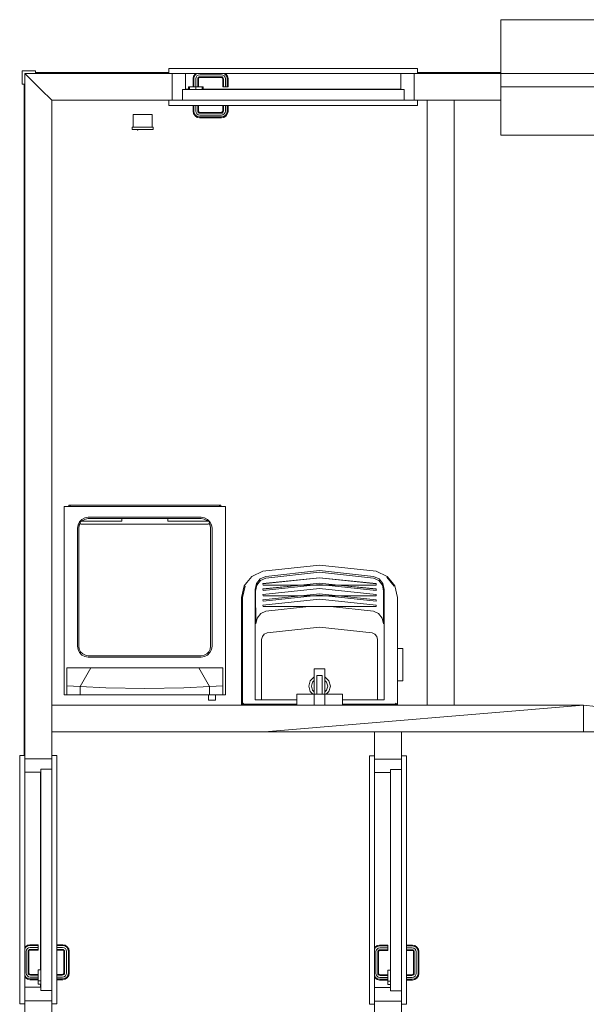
# Model space of a CAD drawing. Header units: millimetres. Extents: x 659 to 1031, y -73 to 11.
# Tile 58 of 141: x 722.97 to 727.18, y -12.93 to -5.6. Entities that reach past the tile are written whole.
import ezdxf

# ---------------------------------------------------------------- set-up
doc = ezdxf.new("R2010")
doc.units = ezdxf.units.MM
doc.header["$MEASUREMENT"] = 0
for name, color, linetype, lineweight in [('IFC-Elemento construtivo genérico-Contorno', 253, 'Continuous', 5), ('IFC-Elemento de distribuição-Contorno', 253, 'Continuous', 5), ('IFC-Janela-Contorno', 142, 'Continuous', 5), ('IFC-Parede padrão-Contorno', 44, 'Continuous', 5), ('IFC-Pilar-Contorno', 83, 'Continuous', 5), ('IFC-Porta-Contorno', 142, 'Continuous', 5), ('IFC-Viga-Contorno', 66, 'Continuous', 5)]:
    doc.layers.add(name, color=color, linetype=linetype, lineweight=lineweight)

msp = doc.modelspace()

# ---------------------------------------------------------------- linework, layer by layer
at = {"layer": 'IFC-Elemento construtivo genérico-Contorno', "color": 8, "lineweight": 5}
for p, q in [((723.8121, -6.4021), (723.8121, -6.3081)), ((723.8121, -6.3081), (723.9521, -6.3081)), ((723.9521, -6.4021), (723.9521, -6.3081)), ((723.8041, -6.4181), (723.8041, -6.4021)), ((723.8041, -6.4021), (723.9601, -6.4021)), ((723.8041, -6.4181), (723.9601, -6.4181)), ((723.8371, -6.4197), (723.8371, -6.4181)), ((723.8371, -6.4197), (723.9271, -6.4197)), ((723.8401, -6.4227), (723.8821, -6.4197)), ((723.8401, -6.4227), (723.8401, -6.4197)), ((723.8433, -6.4228), (723.8453, -6.4224)), ((723.8433, -6.4228), (723.8434, -6.4231)), ((723.8434, -6.4231), (723.8438, -6.4235)), ((723.8434, -6.4231), (723.8435, -6.4233)), ((723.8435, -6.4233), (723.8438, -6.4235)), ((723.8438, -6.4235), (723.8443, -6.4236)), ((723.8443, -6.4236), (723.8447, -6.4235)), ((723.8447, -6.4235), (723.845, -6.4233)), ((723.845, -6.4233), (723.8452, -6.4231)), ((723.8452, -6.4231), (723.8453, -6.4227)), ((723.8453, -6.4227), (723.8453, -6.4224)), ((723.9271, -6.4197), (723.9271, -6.4181)), ((723.9601, -6.4181), (723.9601, -6.4021)), ((725.7778, -10.2821), (725.8178, -10.2821)), ((725.8178, -10.5221), (725.8178, -10.2821)), ((725.7778, -10.5221), (725.8178, -10.5221))]:
    msp.add_line(p, q, dxfattribs=at)
at = {"layer": 'IFC-Elemento de distribuição-Contorno', "color": 8, "lineweight": 5}
for p, q in [((723.2977, -10.6249), (723.2977, -9.2249)), ((723.2977, -9.2249), (724.4977, -9.2249)), ((723.3325, -9.2249), (723.3325, -9.2149)), ((723.3325, -9.2149), (723.335, -9.2149)), ((723.335, -9.2149), (723.342, -9.2149)), ((723.342, -9.2249), (723.342, -9.2149)), ((723.342, -9.2149), (723.3517, -9.2149)), ((723.3517, -9.2149), (723.8977, -9.2149)), ((723.8977, -9.2149), (724.4437, -9.2149)), ((724.4437, -9.2149), (724.4534, -9.2149)), ((724.4534, -9.2249), (724.4534, -9.2149)), ((724.4534, -9.2149), (724.4604, -9.2149)), ((724.4604, -9.2149), (724.4629, -9.2149)), ((724.4629, -9.2249), (724.4629, -9.2149)), ((724.4977, -10.6249), (724.4977, -9.2249)), ((723.453, -9.3089), (723.4777, -9.3049)), ((723.4777, -9.3049), (724.3177, -9.3049)), ((724.3177, -9.3049), (724.3424, -9.3089)), ((723.3977, -9.3849), (723.4016, -9.3602)), ((723.4016, -9.3602), (723.413, -9.3379)), ((723.4077, -9.3849), (723.4111, -9.3633)), ((723.4111, -9.3633), (723.4179, -9.3501)), ((723.413, -9.3379), (723.4307, -9.3202)), ((723.417, -9.3453), (723.4184, -9.3401)), ((723.417, -9.3453), (723.418, -9.3506)), ((723.418, -9.3506), (723.421, -9.3547)), ((723.4184, -9.3401), (723.4217, -9.3363)), ((723.421, -9.3547), (723.4255, -9.3566)), ((723.4217, -9.3363), (723.4263, -9.3349)), ((723.4255, -9.3566), (724.3699, -9.3566)), ((723.4263, -9.3349), (723.7263, -9.3349)), ((723.4299, -9.3349), (723.4366, -9.3283)), ((723.4307, -9.3202), (723.453, -9.3089)), ((723.4366, -9.3283), (723.4561, -9.3184)), ((723.4561, -9.3184), (723.4777, -9.3149)), ((723.4777, -9.3149), (724.0691, -9.3149)), ((723.7263, -9.3149), (724.0691, -9.3149)), ((723.7263, -9.3349), (723.7263, -9.3149)), ((724.0691, -9.3149), (724.3177, -9.3149)), ((724.0691, -9.3349), (724.0691, -9.3149)), ((724.0691, -9.3349), (724.3691, -9.3349)), ((724.3177, -9.3149), (724.3393, -9.3184)), ((724.3393, -9.3184), (724.3589, -9.3283)), ((724.3424, -9.3089), (724.3647, -9.3202)), ((724.3589, -9.3283), (724.3655, -9.3349)), ((724.3647, -9.3202), (724.3824, -9.3379)), ((724.3691, -9.3349), (724.3737, -9.3363)), ((724.3699, -9.3566), (724.3744, -9.3548)), ((724.3737, -9.3363), (724.3771, -9.3401)), ((724.3744, -9.3548), (724.3774, -9.3506)), ((724.3771, -9.3401), (724.3784, -9.3453)), ((724.3774, -9.3506), (724.3784, -9.3453)), ((724.3775, -9.3501), (724.3843, -9.3633)), ((724.3824, -9.3379), (724.3938, -9.3602)), ((724.3843, -9.3633), (724.3877, -9.3849)), ((724.3938, -9.3602), (724.3977, -9.3849)), ((723.3977, -10.2649), (723.3977, -9.3849)), ((723.4077, -10.2649), (723.4077, -9.3849)), ((724.3877, -10.2649), (724.3877, -9.3849)), ((724.3977, -10.2649), (724.3977, -9.3849)), ((724.7762, -9.7065), (725.1978, -9.6621)), ((725.1978, -9.6621), (725.6194, -9.7065)), ((724.6578, -9.79), (724.6946, -9.7445)), ((724.6946, -9.7445), (724.7762, -9.7065)), ((724.7562, -9.7633), (724.797, -9.7443)), ((724.797, -9.7443), (725.1978, -9.7021)), ((724.7977, -9.7572), (725.1978, -9.7139)), ((725.1978, -9.7021), (725.5986, -9.7443)), ((725.1978, -9.7139), (725.5979, -9.7572)), ((725.5986, -9.7443), (725.6394, -9.7633)), ((725.6194, -9.7065), (725.701, -9.7445)), ((725.701, -9.7445), (725.7152, -9.7621)), ((724.6178, -9.9021), (724.638, -9.8144)), ((724.6237, -9.9028), (724.6435, -9.8171)), ((724.638, -9.8144), (724.6578, -9.79)), ((724.7178, -9.8421), (724.7279, -9.7983)), ((724.7221, -9.8536), (724.7314, -9.8106)), ((724.7279, -9.7983), (724.7562, -9.7633)), ((724.7314, -9.8106), (724.7585, -9.7761)), ((724.7585, -9.7761), (724.7977, -9.7572)), ((724.7762, -9.7986), (725.1978, -9.7544)), ((724.7762, -9.799), (725.1978, -9.7548)), ((724.7762, -9.8389), (725.1978, -9.7947)), ((724.7762, -9.799), (724.7762, -9.7986)), ((724.7762, -9.799), (724.7783, -9.8088)), ((724.7762, -9.8385), (725.0591, -9.8088)), ((724.7783, -9.8486), (725.1978, -9.8046)), ((724.7783, -9.8088), (725.6174, -9.8088)), ((725.1978, -9.7544), (725.6194, -9.7986)), ((725.1978, -9.7548), (725.6194, -9.799)), ((725.1978, -9.7947), (725.6194, -9.8389)), ((725.1978, -9.8046), (725.6174, -9.8486)), ((725.3365, -9.8088), (725.6194, -9.8385)), ((725.5979, -9.7572), (725.6371, -9.7761)), ((725.6174, -9.8088), (725.6194, -9.799)), ((725.6194, -9.799), (725.6194, -9.7986)), ((725.6371, -9.7761), (725.6642, -9.8106)), ((725.6394, -9.7633), (725.6677, -9.7983)), ((725.6642, -9.8106), (725.6736, -9.8536)), ((725.6677, -9.7983), (725.6778, -9.8421)), ((725.6973, -9.7493), (725.7522, -9.8171)), ((725.7152, -9.7621), (725.7378, -9.79)), ((725.7378, -9.79), (725.7576, -9.8144)), ((725.7576, -9.8144), (725.7778, -9.9021)), ((724.7178, -10.6621), (724.7178, -9.8421)), ((724.7221, -9.8536), (724.7239, -10.0973)), ((724.7762, -9.8783), (725.1978, -9.8341)), ((724.7762, -9.8787), (725.1978, -9.8345)), ((724.7762, -9.8389), (724.7762, -9.8385)), ((724.7762, -9.8389), (724.7783, -9.8486)), ((724.7762, -9.9186), (725.1978, -9.8744)), ((724.7762, -9.8787), (724.7762, -9.8783)), ((724.7762, -9.8787), (724.7783, -9.8885)), ((724.7762, -9.9181), (725.0591, -9.8885)), ((724.7783, -9.9283), (725.1978, -9.8843)), ((724.7783, -9.8885), (725.6174, -9.8885)), ((725.1978, -9.8341), (725.6194, -9.8783)), ((725.1978, -9.8345), (725.6194, -9.8787)), ((725.1978, -9.8744), (725.6194, -9.9186)), ((725.1978, -9.8843), (725.6174, -9.9283)), ((725.3365, -9.8885), (725.6194, -9.9181)), ((725.6174, -9.8486), (725.6194, -9.8389)), ((725.6174, -9.8885), (725.6194, -9.8787)), ((725.6194, -9.8389), (725.6194, -9.8385)), ((725.6194, -9.8787), (725.6194, -9.8783)), ((725.6717, -10.0973), (725.6736, -9.8536)), ((725.6778, -10.6621), (725.6778, -9.8421)), ((724.6178, -10.7021), (724.6178, -9.9021)), ((724.6237, -10.6962), (724.6237, -9.9028)), ((724.7762, -9.958), (725.1978, -9.9138)), ((724.7762, -9.9584), (725.1978, -9.9142)), ((724.7762, -9.9186), (724.7762, -9.9181)), ((724.7762, -9.9186), (724.7783, -9.9283)), ((724.7762, -9.9584), (724.7762, -9.958)), ((724.7762, -9.9584), (724.7783, -9.9682)), ((725.1978, -9.9138), (725.6194, -9.958)), ((725.1978, -9.9142), (725.6194, -9.9584)), ((725.6174, -9.9283), (725.6194, -9.9186)), ((725.6174, -9.9682), (725.6194, -9.9584)), ((725.6194, -9.9186), (725.6194, -9.9181)), ((725.6194, -9.9584), (725.6194, -9.958)), ((725.7778, -10.7021), (725.7778, -9.9021)), ((724.7331, -10.0551), (724.7596, -10.0213)), ((724.7596, -10.0213), (724.7981, -10.0028)), ((724.7783, -9.9682), (725.6174, -9.9682)), ((724.7981, -10.0028), (725.1178, -9.9682)), ((725.2778, -9.9682), (725.5975, -10.0028)), ((725.5975, -10.0028), (725.636, -10.0213)), ((725.636, -10.0213), (725.6625, -10.0551)), ((724.7239, -10.0973), (724.7331, -10.0551)), ((725.6625, -10.0551), (725.6717, -10.0973)), ((724.772, -10.1914), (724.7864, -10.1735)), ((724.7864, -10.1735), (724.8072, -10.1638)), ((724.8072, -10.1638), (725.1978, -10.1227)), ((725.1978, -10.1227), (725.5884, -10.1638)), ((725.5884, -10.1638), (725.6092, -10.1735)), ((725.6092, -10.1735), (725.6237, -10.1914)), ((724.7668, -10.2137), (724.772, -10.1914)), ((724.7668, -10.6621), (724.7668, -10.2137)), ((725.6237, -10.1914), (725.6288, -10.2137)), ((725.6288, -10.6621), (725.6288, -10.2137)), ((723.3977, -10.2649), (723.4016, -10.2897)), ((723.4016, -10.2897), (723.413, -10.312)), ((723.4077, -10.2649), (723.4111, -10.2866)), ((723.4111, -10.2866), (723.4211, -10.3061)), ((723.413, -10.312), (723.4307, -10.3297)), ((723.4211, -10.3061), (723.4366, -10.3216)), ((723.4307, -10.3297), (723.453, -10.341)), ((723.4366, -10.3216), (723.4561, -10.3315)), ((724.3393, -10.3315), (724.3589, -10.3216)), ((724.3424, -10.341), (724.3647, -10.3297)), ((724.3589, -10.3216), (724.3743, -10.3061)), ((724.3647, -10.3297), (724.3824, -10.312)), ((724.3743, -10.3061), (724.3843, -10.2866)), ((724.3824, -10.312), (724.3938, -10.2897)), ((724.3843, -10.2866), (724.3877, -10.2649)), ((724.3938, -10.2897), (724.3977, -10.2649)), ((723.453, -10.341), (723.4777, -10.3449)), ((723.4561, -10.3315), (723.4777, -10.3349)), ((723.4777, -10.3349), (724.3177, -10.3349)), ((723.4777, -10.3449), (724.3177, -10.3449)), ((724.3177, -10.3349), (724.3393, -10.3315)), ((724.3177, -10.3449), (724.3424, -10.341)), ((723.3177, -10.5597), (723.3177, -10.4249)), ((723.3177, -10.4249), (723.4964, -10.4249)), ((723.4162, -10.5644), (723.4964, -10.4249)), ((723.4964, -10.4249), (724.2991, -10.4249)), ((724.2991, -10.4249), (724.4777, -10.4249)), ((724.2991, -10.4249), (724.3792, -10.5644)), ((724.4777, -10.5597), (724.4777, -10.4249)), ((725.1578, -10.6221), (725.1578, -10.4321)), ((725.1578, -10.4321), (725.2378, -10.4321)), ((725.2378, -10.6221), (725.2378, -10.4321)), ((725.1178, -10.5621), (725.1285, -10.5221)), ((725.1285, -10.5221), (725.1578, -10.4928)), ((725.1378, -10.5621), (725.1458, -10.5321)), ((725.1458, -10.5321), (725.1578, -10.5201)), ((725.1778, -10.6221), (725.1778, -10.4821)), ((725.1778, -10.4821), (725.2178, -10.4821)), ((725.2178, -10.6221), (725.2178, -10.4821)), ((725.2378, -10.4928), (725.2671, -10.5221)), ((725.2378, -10.5201), (725.2498, -10.5321)), ((725.2498, -10.5321), (725.2578, -10.5621)), ((725.2671, -10.5221), (725.2778, -10.5621)), ((723.3177, -10.5597), (723.4162, -10.5644)), ((723.3177, -10.6249), (723.3177, -10.5597)), ((723.4162, -10.5644), (723.607, -10.5737)), ((723.4162, -10.6249), (723.4162, -10.5644)), ((723.607, -10.5737), (723.8977, -10.5783)), ((723.8977, -10.5783), (724.1884, -10.5737)), ((724.1884, -10.5737), (724.3792, -10.5644)), ((724.3792, -10.5644), (724.4777, -10.5597)), ((724.3792, -10.6249), (724.3792, -10.5644)), ((724.4777, -10.6249), (724.4777, -10.5597)), ((725.0278, -10.7021), (725.0278, -10.6221)), ((725.0278, -10.6221), (725.1778, -10.6221)), ((725.1178, -10.5621), (725.1285, -10.6021)), ((725.1285, -10.6021), (725.1485, -10.6221)), ((725.1378, -10.5621), (725.1458, -10.5921)), ((725.1458, -10.5921), (725.1578, -10.6041)), ((725.1578, -10.7021), (725.1578, -10.6221)), ((725.1578, -10.6221), (725.2378, -10.6221)), ((725.2178, -10.6221), (725.3678, -10.6221)), ((725.2378, -10.6041), (725.2498, -10.5921)), ((725.2378, -10.7021), (725.2378, -10.6221)), ((725.2471, -10.6221), (725.2671, -10.6021)), ((725.2498, -10.5921), (725.2578, -10.5621)), ((725.2671, -10.6021), (725.2778, -10.5621)), ((725.3678, -10.7021), (725.3678, -10.6221)), ((723.2977, -10.6249), (723.3177, -10.6249)), ((723.3177, -10.6249), (723.4162, -10.6249)), ((723.4162, -10.6249), (723.607, -10.6249)), ((723.607, -10.6249), (723.8977, -10.6249)), ((723.8977, -10.6249), (724.1884, -10.6249)), ((724.1884, -10.6249), (724.3792, -10.6249)), ((724.3707, -10.6649), (724.3707, -10.6249)), ((724.3707, -10.6649), (724.3716, -10.6649)), ((724.3716, -10.6649), (724.3743, -10.6649)), ((724.3743, -10.6649), (724.3786, -10.6649)), ((724.3786, -10.6649), (724.3842, -10.6649)), ((724.3792, -10.6249), (724.4777, -10.6249)), ((724.3842, -10.6649), (724.3907, -10.6649)), ((724.3907, -10.6649), (724.3977, -10.6649)), ((724.3977, -10.6649), (724.4047, -10.6649)), ((724.4047, -10.6649), (724.4112, -10.6649)), ((724.4112, -10.6649), (724.4168, -10.6649)), ((724.4168, -10.6649), (724.4211, -10.6649)), ((724.4211, -10.6649), (724.4238, -10.6649)), ((724.4238, -10.6649), (724.4247, -10.6649)), ((724.4247, -10.6649), (724.4247, -10.6249)), ((724.4777, -10.6249), (724.4977, -10.6249)), ((724.6185, -10.7014), (724.6237, -10.6962)), ((724.6237, -10.6962), (724.6326, -10.6873)), ((724.6237, -10.6962), (725.0278, -10.6962)), ((724.7178, -10.6621), (725.0278, -10.6621)), ((725.3678, -10.6621), (725.6778, -10.6621)), ((725.3678, -10.6962), (725.7719, -10.6962)), ((725.763, -10.6873), (725.7719, -10.6962)), ((725.7719, -10.6962), (725.7771, -10.7014)), ((724.6178, -10.7021), (724.6185, -10.7014)), ((724.6178, -10.7021), (724.9191, -10.7021)), ((725.7771, -10.7014), (725.7778, -10.7021))]:
    msp.add_line(p, q, dxfattribs=at)
at = {"layer": 'IFC-Janela-Contorno', "color": 8, "lineweight": 5}
for p, q in [((726.5461, -5.6021), (728.9461, -5.6021)), ((726.5461, -6.0021), (726.5461, -5.6021)), ((726.5461, -6.1021), (726.5461, -6.0021)), ((726.5461, -6.0021), (728.9461, -6.0021)), ((726.5461, -6.2021), (726.5461, -6.1021)), ((726.5461, -6.1021), (728.9461, -6.1021)), ((726.5461, -6.4621), (726.5461, -6.2021)), ((726.5461, -6.4621), (728.9461, -6.4621))]:
    msp.add_line(p, q, dxfattribs=at)
at = {"layer": 'IFC-Parede padrão-Contorno', "color": 8, "lineweight": 5}
for p, q in [((723.0058, -10.9835), (723.0058, -6.0021)), ((723.0058, -6.0021), (723.1258, -6.1221)), ((723.0058, -6.0021), (723.444, -6.0021)), ((723.444, -6.0021), (724.0773, -6.0021)), ((724.1013, -6.1021), (724.1013, -6.0021)), ((725.9253, -6.0021), (725.955, -6.0021)), ((725.955, -6.0021), (726.5461, -6.0021)), ((723.1258, -6.1221), (723.2058, -6.2021)), ((726.5461, -6.1243), (726.5461, -6.1021)), ((726.5461, -6.2021), (726.5461, -6.1243)), ((723.2058, -10.9881), (723.2058, -6.2021)), ((723.2058, -6.2021), (723.564, -6.2021)), ((723.564, -6.2021), (724.1013, -6.2021)), ((725.9013, -6.2021), (725.955, -6.2021)), ((725.955, -6.2021), (726.5461, -6.2021)), ((725.9978, -8.0021), (725.9978, -6.2021)), ((726.1978, -8.0021), (726.1978, -6.2021)), ((725.9978, -10.7021), (725.9978, -8.0021)), ((726.1978, -10.7021), (726.1978, -8.0021)), ((723.2058, -10.7021), (724.7871, -10.7021)), ((724.7871, -10.7021), (727.1589, -10.7021)), ((724.7871, -10.9021), (727.1589, -10.7021)), ((727.1589, -10.7021), (728.9589, -10.9021)), ((727.1589, -10.9021), (727.1589, -10.7021)), ((723.2058, -10.9021), (724.7871, -10.9021)), ((723.8255, -10.9021), (724.9191, -10.9021)), ((724.7871, -10.9021), (727.1589, -10.9021)), ((725.6058, -11.1), (725.6058, -10.9021)), ((725.8058, -11.0807), (725.8058, -10.9021)), ((727.1589, -10.9021), (728.9589, -10.9021)), ((723.0058, -11.1021), (723.0058, -10.9835)), ((723.2058, -11.0781), (723.2058, -10.9881)), ((723.0105, -11.1021), (723.2058, -11.1021)), ((725.6105, -11.1047), (725.8058, -11.1047)), ((723.0058, -12.9021), (723.0105, -12.9021)), ((723.0058, -15.8291), (723.0058, -12.9021)), ((723.2058, -15.8291), (723.2058, -12.9261)), ((725.6058, -13.9231), (725.6058, -12.9047)), ((725.8058, -13.9231), (725.8058, -12.9287))]:
    msp.add_line(p, q, dxfattribs=at)
at = {"layer": 'IFC-Pilar-Contorno', "color": 8, "lineweight": 5}
for p, q in [((722.9849, -5.9824), (723.0849, -5.9824)), ((722.9849, -6.0824), (722.9849, -5.9824)), ((723.0049, -6.0024), (723.0849, -6.0024)), ((723.0049, -6.0824), (723.0049, -6.0024)), ((723.0849, -6.0024), (723.0849, -5.9824)), ((722.9849, -6.0824), (723.0049, -6.0824))]:
    msp.add_line(p, q, dxfattribs=at)
at = {"layer": 'IFC-Porta-Contorno', "color": 8, "lineweight": 5}
for p, q in [((724.0773, -6.0021), (724.0773, -5.9641)), ((724.0773, -5.9641), (725.9253, -5.9641)), ((724.0773, -6.0021), (725.9253, -6.0021)), ((724.2013, -6.1221), (724.2013, -6.0021)), ((724.2607, -6.0228), (724.2717, -6.0065)), ((724.2717, -6.0065), (724.2782, -6.0021)), ((724.2759, -6.0107), (724.2887, -6.0021)), ((724.4858, -6.0021), (724.4987, -6.0107)), ((724.4964, -6.0021), (724.5029, -6.0065)), ((724.5029, -6.0065), (724.5139, -6.0228)), ((725.8013, -6.1221), (725.8013, -6.0021)), ((725.9013, -6.1975), (725.9013, -6.0021)), ((725.9253, -6.0021), (725.9253, -5.9641)), ((724.2573, -6.0401), (724.2607, -6.0228)), ((724.2573, -6.1021), (724.2573, -6.0401)), ((724.2632, -6.0407), (724.2662, -6.0251)), ((724.2632, -6.1021), (724.2632, -6.0407)), ((724.2662, -6.0251), (724.2759, -6.0107)), ((724.2773, -6.0421), (724.2796, -6.0306)), ((724.2773, -6.1021), (724.2773, -6.0421)), ((724.2796, -6.0306), (724.2861, -6.0209)), ((724.2861, -6.0209), (724.2958, -6.0144)), ((724.2914, -6.0435), (724.2929, -6.0361)), ((724.2914, -6.1021), (724.2914, -6.0435)), ((724.2929, -6.0361), (724.2963, -6.0311)), ((724.2958, -6.0144), (724.3073, -6.0121)), ((724.2963, -6.0311), (724.3013, -6.0277)), ((724.2973, -6.0441), (724.2984, -6.0384)), ((724.2973, -6.1021), (724.2973, -6.0441)), ((724.2984, -6.0384), (724.3005, -6.0353)), ((724.3005, -6.0353), (724.3036, -6.0332)), ((724.3013, -6.0277), (724.3087, -6.0262)), ((724.3036, -6.0332), (724.3092, -6.0321)), ((724.3073, -6.0121), (724.4673, -6.0121)), ((724.3087, -6.0262), (724.4659, -6.0262)), ((724.3092, -6.0321), (724.4653, -6.0321)), ((724.4653, -6.0321), (724.471, -6.0332)), ((724.4659, -6.0262), (724.4733, -6.0277)), ((724.4673, -6.0121), (724.4788, -6.0144)), ((724.471, -6.0332), (724.4741, -6.0353)), ((724.4733, -6.0277), (724.4783, -6.0311)), ((724.4741, -6.0353), (724.4762, -6.0384)), ((724.4762, -6.0384), (724.4773, -6.0441)), ((724.4773, -6.1021), (724.4773, -6.0441)), ((724.4783, -6.0311), (724.4817, -6.0361)), ((724.4788, -6.0144), (724.4885, -6.0209)), ((724.4817, -6.0361), (724.4832, -6.0435)), ((724.4832, -6.1021), (724.4832, -6.0435)), ((724.4885, -6.0209), (724.495, -6.0306)), ((724.495, -6.0306), (724.4973, -6.0421)), ((724.4973, -6.1021), (724.4973, -6.0421)), ((724.4987, -6.0107), (724.5083, -6.0251)), ((724.5083, -6.0251), (724.5114, -6.0407)), ((724.5114, -6.1021), (724.5114, -6.0407)), ((724.5139, -6.0228), (724.5173, -6.0401)), ((724.5173, -6.1021), (724.5173, -6.0401)), ((724.1013, -6.2021), (724.1013, -6.1021)), ((724.1773, -6.1226), (724.1773, -6.1221)), ((724.1773, -6.1221), (724.1867, -6.1221)), ((724.1773, -6.2021), (724.1773, -6.1226)), ((724.1774, -6.1221), (724.2013, -6.1221)), ((724.1867, -6.1221), (725.8253, -6.1221)), ((724.2013, -6.1181), (724.2233, -6.1181)), ((724.2233, -6.1021), (724.2305, -6.1021)), ((724.2233, -6.1023), (724.2233, -6.1021)), ((724.2233, -6.1219), (724.2233, -6.1023)), ((724.2233, -6.1221), (724.2233, -6.1219)), ((724.2235, -6.1021), (724.2307, -6.1021)), ((724.2305, -6.1023), (724.2305, -6.1021)), ((724.2305, -6.1021), (724.2503, -6.1021)), ((724.2305, -6.1021), (724.2632, -6.1021)), ((724.2305, -6.1219), (724.2305, -6.1023)), ((724.2305, -6.1221), (724.2305, -6.1219)), ((724.2503, -6.1021), (724.2773, -6.1021)), ((724.2773, -6.1023), (724.2773, -6.1021)), ((724.2773, -6.1021), (724.3043, -6.1021)), ((724.2773, -6.1219), (724.2773, -6.1023)), ((724.2773, -6.1221), (724.2773, -6.1219)), ((724.2914, -6.1021), (724.3313, -6.1021)), ((724.3043, -6.1021), (724.3241, -6.1021)), ((724.3241, -6.1023), (724.3241, -6.1021)), ((724.3241, -6.1219), (724.3241, -6.1023)), ((724.3241, -6.1221), (724.3241, -6.1219)), ((724.3313, -6.1023), (724.3313, -6.1021)), ((724.3313, -6.1219), (724.3313, -6.1023)), ((724.3313, -6.1181), (725.8013, -6.1181)), ((724.3313, -6.1221), (724.3313, -6.1219)), ((724.4773, -6.1021), (724.4832, -6.1021)), ((724.4832, -6.1021), (724.4973, -6.1021)), ((724.4973, -6.1021), (724.5114, -6.1021)), ((724.5114, -6.1021), (724.5173, -6.1021)), ((725.8253, -6.2016), (725.8253, -6.1221)), ((724.0773, -6.2401), (724.0773, -6.2021)), ((724.0773, -6.2021), (725.9253, -6.2021)), ((725.8253, -6.2021), (725.8253, -6.2016)), ((725.9013, -6.2021), (725.9013, -6.1975)), ((725.9253, -6.2401), (725.9253, -6.2021)), ((724.0773, -6.2401), (725.9253, -6.2401)), ((724.2573, -6.2841), (724.2573, -6.2401)), ((724.2573, -6.2841), (724.2607, -6.3014)), ((724.2632, -6.2835), (724.2632, -6.2401)), ((724.2632, -6.2835), (724.2662, -6.2991)), ((724.2662, -6.2991), (724.2759, -6.3135)), ((724.2773, -6.2821), (724.2773, -6.2401)), ((724.2773, -6.2821), (724.2796, -6.2936)), ((724.2796, -6.2936), (724.2861, -6.3033)), ((724.2914, -6.2807), (724.2914, -6.2401)), ((724.2914, -6.2807), (724.2929, -6.2881)), ((724.2929, -6.2881), (724.2963, -6.2931)), ((724.2963, -6.2931), (724.3013, -6.2965)), ((724.2973, -6.2801), (724.2973, -6.2401)), ((724.2973, -6.2801), (724.2984, -6.2858)), ((724.2984, -6.2858), (724.3005, -6.2889)), ((724.3005, -6.2889), (724.3036, -6.291)), ((724.3013, -6.2965), (724.3087, -6.298)), ((724.3036, -6.291), (724.3092, -6.2921)), ((724.3087, -6.298), (724.4659, -6.298)), ((724.3092, -6.2921), (724.4653, -6.2921)), ((724.4653, -6.2921), (724.471, -6.291)), ((724.4659, -6.298), (724.4733, -6.2965)), ((724.471, -6.291), (724.4741, -6.2889)), ((724.4733, -6.2965), (724.4783, -6.2931)), ((724.4741, -6.2889), (724.4762, -6.2858)), ((724.4762, -6.2858), (724.4773, -6.2801)), ((724.4773, -6.2801), (724.4773, -6.2401)), ((724.4783, -6.2931), (724.4817, -6.2881)), ((724.4817, -6.2881), (724.4832, -6.2807)), ((724.4832, -6.2807), (724.4832, -6.2401)), ((724.4885, -6.3033), (724.495, -6.2936)), ((724.495, -6.2936), (724.4973, -6.2821)), ((724.4973, -6.2821), (724.4973, -6.2401)), ((724.4987, -6.3135), (724.5083, -6.2991)), ((724.5083, -6.2991), (724.5114, -6.2835)), ((724.5114, -6.2835), (724.5114, -6.2401)), ((724.5139, -6.3014), (724.5173, -6.2841)), ((724.5173, -6.2841), (724.5173, -6.2401)), ((724.2607, -6.3014), (724.2717, -6.3177)), ((724.2717, -6.3177), (724.288, -6.3287)), ((724.2759, -6.3135), (724.2903, -6.3231)), ((724.2861, -6.3033), (724.2958, -6.3098)), ((724.288, -6.3287), (724.3053, -6.3321)), ((724.2903, -6.3231), (724.3059, -6.3262)), ((724.2958, -6.3098), (724.3073, -6.3121)), ((724.3053, -6.3321), (724.4692, -6.3321)), ((724.3059, -6.3262), (724.4687, -6.3262)), ((724.3073, -6.3121), (724.4673, -6.3121)), ((724.4673, -6.3121), (724.4788, -6.3098)), ((724.4687, -6.3262), (724.4843, -6.3231)), ((724.4692, -6.3321), (724.4866, -6.3287)), ((724.4788, -6.3098), (724.4885, -6.3033)), ((724.4843, -6.3231), (724.4987, -6.3135)), ((724.4866, -6.3287), (724.5029, -6.3177)), ((724.5029, -6.3177), (724.5139, -6.3014)), ((722.9678, -12.9261), (722.9678, -11.0781)), ((722.9678, -11.0781), (723.0058, -11.0781)), ((723.0058, -12.9261), (723.0058, -11.0781)), ((723.0058, -11.1021), (723.2012, -11.1021)), ((723.2058, -12.9261), (723.2058, -11.0781)), ((723.2058, -11.0781), (723.2438, -11.0781)), ((723.2438, -12.9261), (723.2438, -11.0781)), ((725.5678, -12.9287), (725.5678, -11.0807)), ((725.5678, -11.0807), (725.6058, -11.0807)), ((725.6058, -12.9287), (725.6058, -11.0807)), ((725.6058, -11.1047), (725.8012, -11.1047)), ((725.8058, -12.9287), (725.8058, -11.0807)), ((725.8058, -11.0807), (725.8438, -11.0807)), ((725.8438, -12.9287), (725.8438, -11.0807)), ((723.0058, -11.2021), (723.1258, -11.2021)), ((723.1218, -12.6721), (723.1218, -11.2021)), ((723.1258, -12.8167), (723.1258, -11.1781)), ((723.1258, -11.1781), (723.2054, -11.1781)), ((723.2054, -11.1781), (723.2058, -11.1781)), ((725.6058, -11.2047), (725.7258, -11.2047)), ((725.7258, -12.8193), (725.7258, -11.1807)), ((725.7258, -11.1807), (725.8054, -11.1807)), ((725.8054, -11.1807), (725.8058, -11.1807)), ((723.0058, -12.507), (723.0102, -12.5005)), ((723.0058, -12.5175), (723.0144, -12.5047)), ((723.0102, -12.5005), (723.0266, -12.4895)), ((723.0144, -12.5047), (723.0289, -12.4951)), ((723.0158, -12.5361), (723.0181, -12.5246)), ((723.0181, -12.5246), (723.0246, -12.5149)), ((723.0246, -12.5149), (723.0344, -12.5084)), ((723.0266, -12.4895), (723.0439, -12.4861)), ((723.0289, -12.4951), (723.0444, -12.492)), ((723.0314, -12.5301), (723.0348, -12.5251)), ((723.0344, -12.5084), (723.0458, -12.5061)), ((723.0348, -12.5251), (723.0399, -12.5217)), ((723.0391, -12.5293), (723.0422, -12.5272)), ((723.0399, -12.5217), (723.0472, -12.5202)), ((723.0422, -12.5272), (723.0478, -12.5261)), ((723.0439, -12.4861), (723.1058, -12.4861)), ((723.0444, -12.492), (723.1058, -12.492)), ((723.0458, -12.5061), (723.1058, -12.5061)), ((723.0472, -12.5202), (723.1058, -12.5202)), ((723.0478, -12.5261), (723.1058, -12.5261)), ((723.1058, -12.492), (723.1058, -12.4861)), ((723.1058, -12.5061), (723.1058, -12.492)), ((723.1058, -12.5202), (723.1058, -12.5061)), ((723.1058, -12.5261), (723.1058, -12.5202)), ((723.2438, -12.4861), (723.2878, -12.4861)), ((723.2438, -12.492), (723.2872, -12.492)), ((723.2438, -12.5061), (723.2858, -12.5061)), ((723.2438, -12.5202), (723.2844, -12.5202)), ((723.2438, -12.5261), (723.2839, -12.5261)), ((723.2839, -12.5261), (723.2895, -12.5272)), ((723.2844, -12.5202), (723.2918, -12.5217)), ((723.2858, -12.5061), (723.2973, -12.5084)), ((723.2872, -12.492), (723.3028, -12.4951)), ((723.2878, -12.4861), (723.3051, -12.4895)), ((723.2895, -12.5272), (723.2926, -12.5293)), ((723.2918, -12.5217), (723.2969, -12.5251)), ((723.2969, -12.5251), (723.3002, -12.5301)), ((723.2973, -12.5084), (723.3071, -12.5149)), ((723.3028, -12.4951), (723.3173, -12.5047)), ((723.3051, -12.4895), (723.3215, -12.5005)), ((723.3071, -12.5149), (723.3135, -12.5246)), ((723.3135, -12.5246), (723.3158, -12.5361)), ((723.3173, -12.5047), (723.3269, -12.5191)), ((723.3215, -12.5005), (723.3324, -12.5168)), ((723.3269, -12.5191), (723.33, -12.5347)), ((723.3324, -12.5168), (723.3358, -12.5341)), ((725.6058, -12.5096), (725.6102, -12.503)), ((725.6058, -12.5201), (725.6144, -12.5073)), ((725.6102, -12.503), (725.6266, -12.4921)), ((725.6144, -12.5073), (725.6289, -12.4976)), ((725.6158, -12.5387), (725.6181, -12.5272)), ((725.6181, -12.5272), (725.6246, -12.5175)), ((725.6246, -12.5175), (725.6344, -12.511)), ((725.6266, -12.4921), (725.6439, -12.4887)), ((725.6289, -12.4976), (725.6444, -12.4945)), ((725.6314, -12.5327), (725.6348, -12.5277)), ((725.6344, -12.511), (725.6458, -12.5087)), ((725.6348, -12.5277), (725.6399, -12.5243)), ((725.6399, -12.5243), (725.6472, -12.5228)), ((725.6422, -12.5298), (725.6478, -12.5287)), ((725.6439, -12.4887), (725.7058, -12.4887)), ((725.6444, -12.4945), (725.7058, -12.4945)), ((725.6458, -12.5087), (725.7058, -12.5087)), ((725.6472, -12.5228), (725.7058, -12.5228)), ((725.6478, -12.5287), (725.7058, -12.5287)), ((725.7058, -12.4945), (725.7058, -12.4887)), ((725.7058, -12.5087), (725.7058, -12.4945)), ((725.7058, -12.5228), (725.7058, -12.5087)), ((725.7058, -12.5287), (725.7058, -12.5228)), ((725.8438, -12.4887), (725.8878, -12.4887)), ((725.8438, -12.4945), (725.8872, -12.4945)), ((725.8438, -12.5087), (725.8858, -12.5087)), ((725.8438, -12.5228), (725.8844, -12.5228)), ((725.8438, -12.5287), (725.8839, -12.5287)), ((725.8839, -12.5287), (725.8895, -12.5298)), ((725.8844, -12.5228), (725.8918, -12.5243)), ((725.8858, -12.5087), (725.8973, -12.511)), ((725.8872, -12.4945), (725.9028, -12.4976)), ((725.8878, -12.4887), (725.9051, -12.4921)), ((725.8918, -12.5243), (725.8969, -12.5277)), ((725.8969, -12.5277), (725.9002, -12.5327)), ((725.8973, -12.511), (725.9071, -12.5175)), ((725.9028, -12.4976), (725.9173, -12.5073)), ((725.9051, -12.4921), (725.9215, -12.503)), ((725.9071, -12.5175), (725.9135, -12.5272)), ((725.9135, -12.5272), (725.9158, -12.5387)), ((725.9173, -12.5073), (725.9269, -12.5217)), ((725.9215, -12.503), (725.9324, -12.5194)), ((725.9269, -12.5217), (725.93, -12.5373)), ((725.9324, -12.5194), (725.9358, -12.5367)), ((723.0158, -12.6961), (723.0158, -12.5361)), ((723.03, -12.5375), (723.0314, -12.5301)), ((723.03, -12.6947), (723.03, -12.5375)), ((723.0358, -12.5381), (723.0369, -12.5324)), ((723.0358, -12.6941), (723.0358, -12.5381)), ((723.0369, -12.5324), (723.0391, -12.5293)), ((723.2926, -12.5293), (723.2947, -12.5324)), ((723.2947, -12.5324), (723.2958, -12.5381)), ((723.2958, -12.6941), (723.2958, -12.5381)), ((723.3002, -12.5301), (723.3017, -12.5375)), ((723.3017, -12.6947), (723.3017, -12.5375)), ((723.3158, -12.6961), (723.3158, -12.5361)), ((723.33, -12.6975), (723.33, -12.5347)), ((723.3358, -12.6981), (723.3358, -12.5341)), ((725.6158, -12.6987), (725.6158, -12.5387)), ((725.63, -12.5401), (725.6314, -12.5327)), ((725.63, -12.6973), (725.63, -12.5401)), ((725.6358, -12.5406), (725.6369, -12.535)), ((725.6358, -12.6967), (725.6358, -12.5406)), ((725.6369, -12.535), (725.6391, -12.5319)), ((725.6391, -12.5319), (725.6422, -12.5298)), ((725.8895, -12.5298), (725.8926, -12.5319)), ((725.8926, -12.5319), (725.8947, -12.535)), ((725.8947, -12.535), (725.8958, -12.5406)), ((725.8958, -12.6967), (725.8958, -12.5406)), ((725.9002, -12.5327), (725.9017, -12.5401)), ((725.9017, -12.6973), (725.9017, -12.5401)), ((725.9158, -12.6987), (725.9158, -12.5387)), ((725.93, -12.7001), (725.93, -12.5373)), ((725.9358, -12.7006), (725.9358, -12.5367)), ((723.1058, -12.6793), (723.1058, -12.6721)), ((723.1058, -12.6721), (723.1258, -12.6721)), ((725.7058, -12.6819), (725.7058, -12.6747)), ((725.7058, -12.6747), (725.7258, -12.6747)), ((723.0058, -12.7147), (723.0144, -12.7275)), ((723.0058, -12.7252), (723.0102, -12.7317)), ((723.0102, -12.7317), (723.0266, -12.7427)), ((723.0144, -12.7275), (723.0289, -12.7371)), ((723.0158, -12.6961), (723.0181, -12.7076)), ((723.0181, -12.7076), (723.0246, -12.7173)), ((723.0246, -12.7173), (723.0344, -12.7238)), ((723.0266, -12.7427), (723.0439, -12.7461)), ((723.0289, -12.7371), (723.0444, -12.7402)), ((723.03, -12.6947), (723.0314, -12.7021)), ((723.0314, -12.7021), (723.0348, -12.7071)), ((723.0344, -12.7238), (723.0458, -12.7261)), ((723.0348, -12.7071), (723.0399, -12.7105)), ((723.0358, -12.6941), (723.0369, -12.6998)), ((723.0369, -12.6998), (723.0391, -12.7029)), ((723.0391, -12.7029), (723.0422, -12.705)), ((723.0399, -12.7105), (723.0472, -12.712)), ((723.0422, -12.705), (723.0478, -12.7061)), ((723.0439, -12.7461), (723.1058, -12.7461)), ((723.0444, -12.7402), (723.1058, -12.7402)), ((723.0458, -12.7261), (723.1058, -12.7261)), ((723.0472, -12.712), (723.1058, -12.712)), ((723.0478, -12.7061), (723.1058, -12.7061)), ((723.1058, -12.6793), (723.106, -12.6991)), ((723.1058, -12.6793), (723.106, -12.7261)), ((723.1058, -12.6991), (723.1058, -12.6793)), ((723.1058, -12.7531), (723.1058, -12.6991)), ((723.1058, -12.712), (723.1058, -12.7061)), ((723.1058, -12.7261), (723.1058, -12.712)), ((723.1058, -12.7531), (723.106, -12.7261)), ((723.1058, -12.7402), (723.1058, -12.7261)), ((723.1058, -12.7461), (723.1058, -12.7402)), ((723.106, -12.7261), (723.106, -12.6991)), ((723.106, -12.719), (723.106, -12.7261)), ((723.1257, -12.6991), (723.1258, -12.6793)), ((723.1257, -12.7261), (723.1258, -12.6793)), ((723.1257, -12.7261), (723.1257, -12.6991)), ((723.1257, -12.7531), (723.1257, -12.7261)), ((723.1257, -12.7801), (723.1257, -12.7261)), ((723.2438, -12.7061), (723.2839, -12.7061)), ((723.2438, -12.712), (723.2844, -12.712)), ((723.2438, -12.7261), (723.2858, -12.7261)), ((723.2438, -12.7402), (723.2872, -12.7402)), ((723.2438, -12.7461), (723.2878, -12.7461)), ((723.2839, -12.7061), (723.2895, -12.705)), ((723.2844, -12.712), (723.2918, -12.7105)), ((723.2858, -12.7261), (723.2973, -12.7238)), ((723.2872, -12.7402), (723.3028, -12.7371)), ((723.2878, -12.7461), (723.3051, -12.7427)), ((723.2895, -12.705), (723.2926, -12.7029)), ((723.2918, -12.7105), (723.2969, -12.7071)), ((723.2926, -12.7029), (723.2947, -12.6998)), ((723.2947, -12.6998), (723.2958, -12.6941)), ((723.2969, -12.7071), (723.3002, -12.7021)), ((723.2973, -12.7238), (723.3071, -12.7173)), ((723.3002, -12.7021), (723.3017, -12.6947)), ((723.3028, -12.7371), (723.3173, -12.7275)), ((723.3051, -12.7427), (723.3215, -12.7317)), ((723.3071, -12.7173), (723.3135, -12.7076)), ((723.3135, -12.7076), (723.3158, -12.6961)), ((723.3173, -12.7275), (723.3269, -12.7131)), ((723.3215, -12.7317), (723.3324, -12.7154)), ((723.3269, -12.7131), (723.33, -12.6975)), ((723.3324, -12.7154), (723.3358, -12.6981)), ((725.6058, -12.7173), (725.6144, -12.7301)), ((725.6058, -12.7278), (725.6102, -12.7343)), ((725.6102, -12.7343), (725.6266, -12.7452)), ((725.6144, -12.7301), (725.6289, -12.7397)), ((725.6158, -12.6987), (725.6181, -12.7102)), ((725.6181, -12.7102), (725.6246, -12.7199)), ((725.6246, -12.7199), (725.6344, -12.7264)), ((725.6266, -12.7452), (725.6439, -12.7487)), ((725.6289, -12.7397), (725.6444, -12.7428)), ((725.63, -12.6973), (725.6314, -12.7046)), ((725.6314, -12.7046), (725.6348, -12.7097)), ((725.6344, -12.7264), (725.6458, -12.7287)), ((725.6348, -12.7097), (725.6399, -12.7131)), ((725.6358, -12.6967), (725.6369, -12.7024)), ((725.6369, -12.7024), (725.6391, -12.7055)), ((725.6391, -12.7055), (725.6422, -12.7076)), ((725.6399, -12.7131), (725.6472, -12.7145)), ((725.6422, -12.7076), (725.6478, -12.7087)), ((725.6439, -12.7487), (725.7058, -12.7487)), ((725.6444, -12.7428), (725.7058, -12.7428)), ((725.6458, -12.7287), (725.7058, -12.7287)), ((725.6472, -12.7145), (725.7058, -12.7145)), ((725.6478, -12.7087), (725.7058, -12.7087)), ((725.7058, -12.6819), (725.706, -12.7017)), ((725.7058, -12.6819), (725.706, -12.7287)), ((725.7058, -12.7017), (725.7058, -12.6819)), ((725.7058, -12.7557), (725.7058, -12.7017)), ((725.7058, -12.7145), (725.7058, -12.7087)), ((725.7058, -12.7287), (725.7058, -12.7145)), ((725.7058, -12.7557), (725.706, -12.7287)), ((725.7058, -12.7428), (725.7058, -12.7287)), ((725.7058, -12.7487), (725.7058, -12.7428)), ((725.706, -12.7287), (725.706, -12.7017)), ((725.706, -12.7216), (725.706, -12.7287)), ((725.7257, -12.7017), (725.7258, -12.6819)), ((725.7257, -12.7287), (725.7258, -12.6819)), ((725.7257, -12.7287), (725.7257, -12.7017)), ((725.7257, -12.7557), (725.7257, -12.7287)), ((725.7257, -12.7827), (725.7257, -12.7287)), ((725.8438, -12.7087), (725.8839, -12.7087)), ((725.8438, -12.7145), (725.8844, -12.7145)), ((725.8438, -12.7287), (725.8858, -12.7287)), ((725.8438, -12.7428), (725.8872, -12.7428)), ((725.8438, -12.7487), (725.8878, -12.7487)), ((725.8839, -12.7087), (725.8895, -12.7076)), ((725.8844, -12.7145), (725.8918, -12.7131)), ((725.8858, -12.7287), (725.8973, -12.7264)), ((725.8872, -12.7428), (725.9028, -12.7397)), ((725.8878, -12.7487), (725.9051, -12.7452)), ((725.8895, -12.7076), (725.8926, -12.7055)), ((725.8918, -12.7131), (725.8969, -12.7097)), ((725.8926, -12.7055), (725.8947, -12.7024)), ((725.8947, -12.7024), (725.8958, -12.6967)), ((725.8969, -12.7097), (725.9002, -12.7046)), ((725.8973, -12.7264), (725.9071, -12.7199)), ((725.9002, -12.7046), (725.9017, -12.6973)), ((725.9028, -12.7397), (725.9173, -12.7301)), ((725.9051, -12.7452), (725.9215, -12.7343)), ((725.9071, -12.7199), (725.9135, -12.7102)), ((725.9135, -12.7102), (725.9158, -12.6987)), ((725.9173, -12.7301), (725.9269, -12.7157)), ((725.9215, -12.7343), (725.9324, -12.718)), ((725.9269, -12.7157), (725.93, -12.7001)), ((725.9324, -12.718), (725.9358, -12.7006)), ((723.0058, -12.8021), (723.1258, -12.8021)), ((723.1058, -12.7531), (723.1257, -12.7531)), ((723.1058, -12.7729), (723.1058, -12.7531)), ((723.1058, -12.7801), (723.1058, -12.7729)), ((723.1058, -12.7801), (723.1257, -12.7801)), ((723.1218, -12.8021), (723.1218, -12.7801)), ((723.1257, -12.7729), (723.1257, -12.7531)), ((723.1257, -12.7801), (723.1258, -12.7729)), ((723.1257, -12.7801), (723.1258, -12.7799)), ((723.1258, -12.7756), (723.1258, -12.7783)), ((723.1258, -12.7764), (723.1258, -12.7799)), ((723.1258, -12.7783), (723.1258, -12.7783)), ((723.1258, -12.826), (723.1258, -12.8021)), ((723.1258, -12.8261), (723.1258, -12.8167)), ((725.6058, -12.8047), (725.7258, -12.8047)), ((725.7058, -12.7557), (725.7257, -12.7557)), ((725.7058, -12.7754), (725.7058, -12.7557)), ((725.7058, -12.7827), (725.7058, -12.7754)), ((725.7058, -12.7827), (725.7257, -12.7827)), ((725.7257, -12.7754), (725.7257, -12.7557)), ((725.7257, -12.7827), (725.7258, -12.7754)), ((725.7257, -12.7827), (725.7258, -12.7825)), ((725.7258, -12.7786), (725.7258, -12.7825)), ((725.7258, -12.779), (725.7258, -12.7825)), ((725.7258, -12.8285), (725.7258, -12.8047)), ((725.7258, -12.8287), (725.7258, -12.8193)), ((723.1258, -12.8261), (723.1263, -12.8261)), ((723.1263, -12.8261), (723.2058, -12.8261)), ((725.7258, -12.8287), (725.7263, -12.8287)), ((725.7263, -12.8287), (725.8058, -12.8287)), ((722.9678, -12.9261), (723.0058, -12.9261)), ((723.0105, -12.9021), (723.2058, -12.9021)), ((723.2058, -12.9261), (723.2438, -12.9261)), ((725.5678, -12.9287), (725.6058, -12.9287)), ((725.6058, -12.9047), (725.6105, -12.9047)), ((725.6105, -12.9047), (725.8058, -12.9047)), ((725.8058, -12.9287), (725.8438, -12.9287))]:
    msp.add_line(p, q, dxfattribs=at)
at = {"layer": 'IFC-Viga-Contorno', "color": 8, "lineweight": 5}
for p, q in [((723.0849, -5.9961), (724.0773, -5.9961)), ((723.0849, -6.0021), (723.8255, -6.0021)), ((725.9292, -6.0021), (725.9292, -5.9961)), ((725.9292, -5.9961), (726.5461, -5.9961)), ((725.9292, -6.0021), (726.5461, -6.0021)), ((722.9998, -11.0781), (722.9998, -6.0824))]:
    msp.add_line(p, q, dxfattribs=at)

doc.saveas('drawing.dxf')
